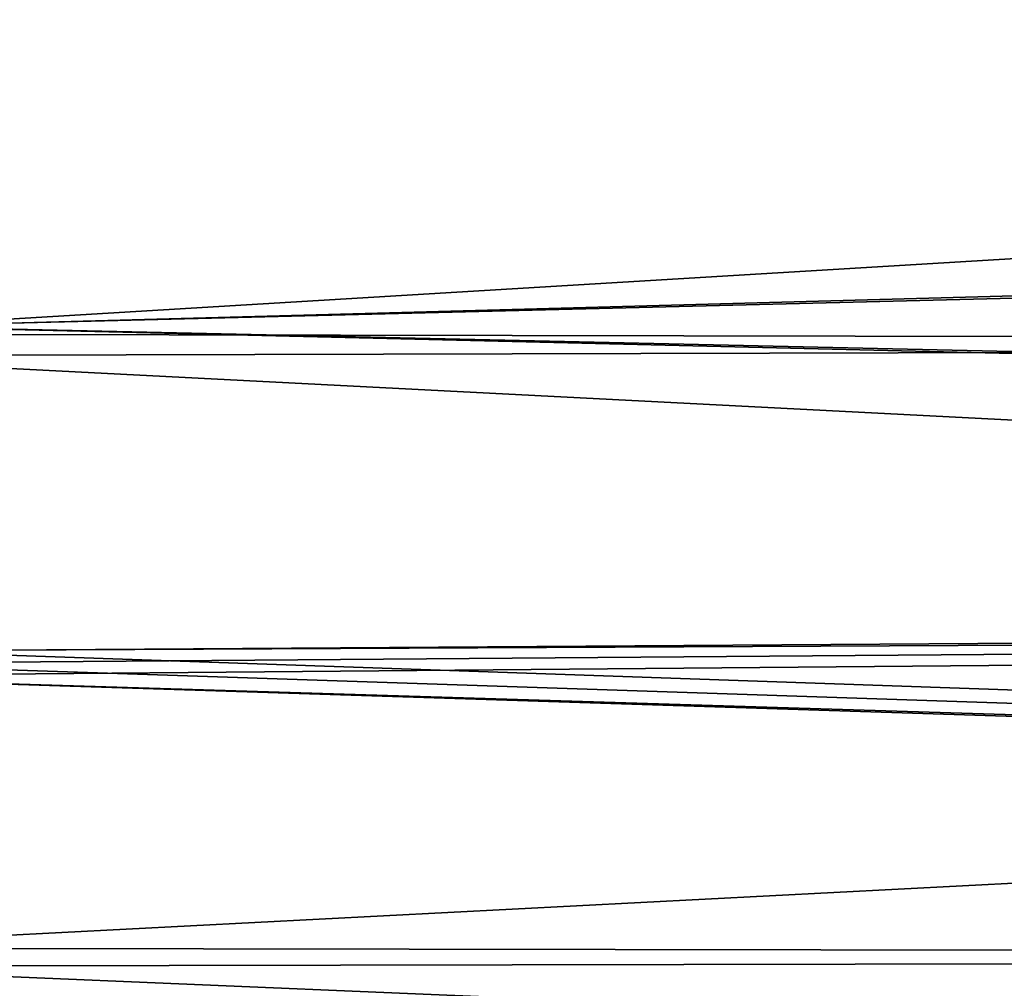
# Model space of a CAD drawing. Header units: millimetres. Extents: x -143 to 143, y -35 to 35.
# Tile 6 of 256: x -139.39 to -135.33, y -15.81 to -11.82. Entities that reach past the tile are written whole.
import ezdxf

# ---------------------------------------------------------------- set-up
doc = ezdxf.new("R2010")
doc.units = ezdxf.units.MM
doc.header["$LTSCALE"] = 65.185185
for name, color, linetype in [('1792', 7, 'CONTINUOUS'), ('1800', 7, 'CONTINUOUS'), ('2062', 7, 'CONTINUOUS'), ('2087', 7, 'CONTINUOUS')]:
    doc.layers.add(name, color=color, linetype=linetype)

msp = doc.modelspace()

# ---------------------------------------------------------------- linework, layer by layer
at = {"layer": '1792', "linetype": 'CONTINUOUS'}
for points in [[(-93.65, -13.0841, 15.7815), (-93.65, -10.1529, 17.8092), (-140.45, -10.284, 17.7339), (-93.65, -13.0841, 15.7815)], [(-140.45, -13.2022, 15.6829), (-93.65, -13.0841, 15.7815), (-140.45, -10.284, 17.7339), (-140.45, -13.2022, 15.6829)], [(-93.65, -15.6198, 13.2767), (-93.65, -13.0841, 15.7815), (-140.45, -13.2022, 15.6829), (-93.65, -15.6198, 13.2767)], [(-140.45, -15.7207, 13.1571), (-93.65, -15.6198, 13.2767), (-140.45, -13.2022, 15.6829), (-140.45, -15.7207, 13.1571)], [(-93.65, -17.6833, 10.3706), (-93.65, -15.6198, 13.2767), (-140.45, -15.7207, 13.1571), (-93.65, -17.6833, 10.3706)], [(-140.45, -17.7633, 10.233), (-93.65, -17.6833, 10.3706), (-140.45, -15.7207, 13.1571), (-140.45, -17.7633, 10.233)]]:
    msp.add_3dface(points, dxfattribs=at)
at = {"layer": '1800', "linetype": 'CONTINUOUS'}
for points in [[(-140.45, -10.182, -17.7926), (-93.65, -10.2982, -17.7256), (-140.45, -13.1119, -15.7584), (-140.45, -10.182, -17.7926)], [(-93.65, -10.2982, -17.7256), (-93.65, -13.2127, -15.674), (-140.45, -13.1119, -15.7584), (-93.65, -10.2982, -17.7256)], [(-140.45, -13.1119, -15.7584), (-93.65, -13.2127, -15.674), (-140.45, -15.6449, -13.2472), (-140.45, -13.1119, -15.7584)], [(-93.65, -13.2127, -15.674), (-93.65, -15.7278, -13.1487), (-140.45, -15.6449, -13.2472), (-93.65, -13.2127, -15.674)], [(-140.45, -15.6449, -13.2472), (-93.65, -15.7278, -13.1487), (-140.45, -17.7043, -10.3348), (-140.45, -15.6449, -13.2472)], [(-93.65, -15.7278, -13.1487), (-93.65, -17.7674, -10.2259), (-140.45, -17.7043, -10.3348), (-93.65, -15.7278, -13.1487)]]:
    msp.add_3dface(points, dxfattribs=at)
at = {"layer": '2062', "linetype": 'CONTINUOUS'}
for points in [[(-93.65, -9.1819, -16.0606), (-139.95, -11.5906, -14.419), (-93.65, -11.8263, -14.2263), (-93.65, -9.1819, -16.0606)], [(-93.65, -11.8263, -14.2263), (-139.95, -11.5906, -14.419), (-139.95, -13.0815, -13.0815), (-93.65, -11.8263, -14.2263)], [(-93.65, -14.1128, -11.9616), (-93.65, -11.8263, -14.2263), (-139.95, -13.0815, -13.0815), (-93.65, -14.1128, -11.9616)], [(-139.95, -14.419, -11.5906), (-93.65, -14.1128, -11.9616), (-139.95, -13.0815, -13.0815), (-139.95, -14.419, -11.5906)], [(-93.65, -15.9722, -9.3348), (-93.65, -14.1128, -11.9616), (-140.45, -14.5235, -11.4594), (-93.65, -15.9722, -9.3348)], [(-140.45, -14.5235, -11.4594), (-93.65, -14.1128, -11.9616), (-140.2001, -14.4714, -11.5251), (-140.45, -14.5235, -11.4594)], [(-140.2001, -14.4714, -11.5251), (-93.65, -14.1128, -11.9616), (-139.95, -14.419, -11.5906), (-140.2001, -14.4714, -11.5251)], [(-140.45, -16.2122, -8.9115), (-93.65, -15.9722, -9.3348), (-140.45, -14.5235, -11.4594), (-140.45, -16.2122, -8.9115)]]:
    msp.add_3dface(points, dxfattribs=at)
at = {"layer": '2087', "linetype": 'CONTINUOUS'}
for points in [[(-93.65, -11.9166, 14.1508), (-140.45, -11.4594, 14.5235), (-93.65, -9.284, 16.0018), (-93.65, -11.9166, 14.1508)], [(-140.45, -11.4594, 14.5235), (-93.65, -11.9166, 14.1508), (-140.2001, -11.5251, 14.4714), (-140.45, -11.4594, 14.5235)], [(-140.2001, -11.5251, 14.4714), (-93.65, -11.9166, 14.1508), (-139.95, -11.5906, 14.419), (-140.2001, -11.5251, 14.4714)], [(-139.95, -11.5906, 14.419), (-93.65, -11.9166, 14.1508), (-139.95, -13.0815, 13.0815), (-139.95, -11.5906, 14.419)], [(-93.65, -11.9166, 14.1508), (-93.65, -14.1886, 11.8715), (-139.95, -13.0815, 13.0815), (-93.65, -11.9166, 14.1508)], [(-93.65, -14.1886, 11.8715), (-139.95, -14.419, 11.5906), (-139.95, -13.0815, 13.0815), (-93.65, -14.1886, 11.8715)], [(-93.65, -16.0313, 9.233), (-139.95, -14.419, 11.5906), (-93.65, -14.1886, 11.8715), (-93.65, -16.0313, 9.233)], [(-140.2001, -14.4714, 11.5251), (-139.95, -14.419, 11.5906), (-93.65, -16.0313, 9.233), (-140.2001, -14.4714, 11.5251)], [(-140.45, -14.5235, 11.4594), (-140.2001, -14.4714, 11.5251), (-93.65, -16.0313, 9.233), (-140.45, -14.5235, 11.4594)], [(-140.45, -16.2263, 8.8857), (-140.45, -14.5235, 11.4594), (-93.65, -16.0313, 9.233), (-140.45, -16.2263, 8.8857)]]:
    msp.add_3dface(points, dxfattribs=at)

doc.saveas('drawing.dxf')
